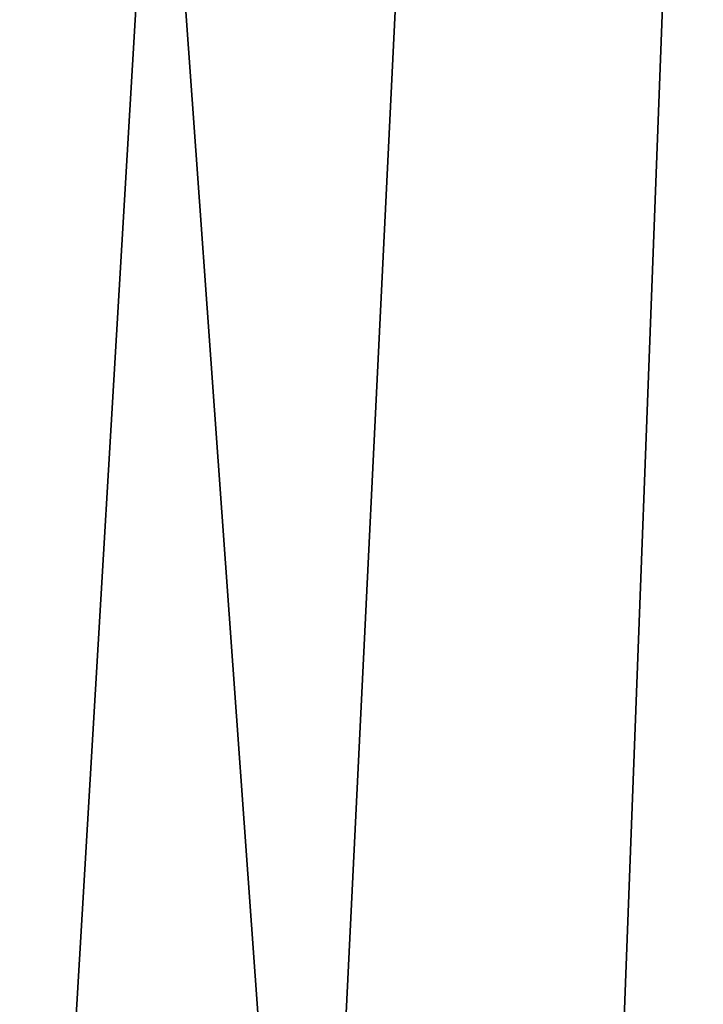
# Model space of a CAD drawing. Extents: x -551 to 551, y -279 to 201.
# Tile 7 of 108: x -525 to -515, y -185 to -171. Entities that reach past the tile are written whole.
import ezdxf

# ---------------------------------------------------------------- set-up
doc = ezdxf.new("R2010")
doc.units = 0
doc.header["$LTSCALE"] = 65.185185
doc.layers.add('108', color=7, linetype='CONTINUOUS')
doc.layers.add('118', color=7, linetype='CONTINUOUS')

msp = doc.modelspace()

# ---------------------------------------------------------------- linework, layer by layer
at = {"layer": '108', "color": 7, "linetype": 'CONTINUOUS'}
for points in [[(-519.839, -272.737, 160.001), (-515, -273.073, 160.085), (-549, 199.947, 42.148), (-519.839, -272.737, 160.001)], [(-549, 199.947, 42.148), (-515, -273.073, 160.085), (-503, -177.013, 136.134), (-549, 199.947, 42.148)], [(-524.579, -271.736, 159.751), (-519.839, -272.737, 160.001), (-549, 199.947, 42.148), (-524.579, -271.736, 159.751)], [(-503, 199.947, 42.148), (-549, 199.947, 42.148), (-503, -177.013, 136.134), (-503, 199.947, 42.148)]]:
    msp.add_3dface(points, dxfattribs=at)
at = {"layer": '118', "color": 7, "linetype": 'CONTINUOUS'}
for points in [[(-549, 166.97, 29.758), (-503, 166.97, 29.758), (-549, -244.921, 132.453), (-549, 166.97, 29.758)], [(-549, -244.921, 132.453), (-503, 166.97, 29.758), (-548.654, -249.616, 133.624), (-549, -244.921, 132.453)], [(-548.654, -249.616, 133.624), (-503, 166.97, 29.758), (-547.623, -254.215, 134.771), (-548.654, -249.616, 133.624)], [(-547.623, -254.215, 134.771), (-503, 166.97, 29.758), (-545.928, -258.625, 135.87), (-547.623, -254.215, 134.771)], [(-545.928, -258.625, 135.87), (-503, 166.97, 29.758), (-543.603, -262.757, 136.9), (-545.928, -258.625, 135.87)], [(-543.603, -262.757, 136.9), (-503, 166.97, 29.758), (-540.695, -266.525, 137.84), (-543.603, -262.757, 136.9)], [(-540.695, -266.525, 137.84), (-503, 166.97, 29.758), (-537.265, -269.853, 138.67), (-540.695, -266.525, 137.84)], [(-537.265, -269.853, 138.67), (-503, 166.97, 29.758), (-533.382, -272.674, 139.373), (-537.265, -269.853, 138.67)], [(-533.382, -272.674, 139.373), (-503, 166.97, 29.758), (-529.124, -274.93, 139.935), (-533.382, -272.674, 139.373)], [(-529.124, -274.93, 139.935), (-503, 166.97, 29.758), (-524.579, -276.575, 140.346), (-529.124, -274.93, 139.935)], [(-524.579, -276.575, 140.346), (-503, 166.97, 29.758), (-519.839, -277.575, 140.595), (-524.579, -276.575, 140.346)], [(-519.839, -277.575, 140.595), (-503, 166.97, 29.758), (-515, -277.911, 140.679), (-519.839, -277.575, 140.595)]]:
    msp.add_3dface(points, dxfattribs=at)

doc.saveas('drawing.dxf')
